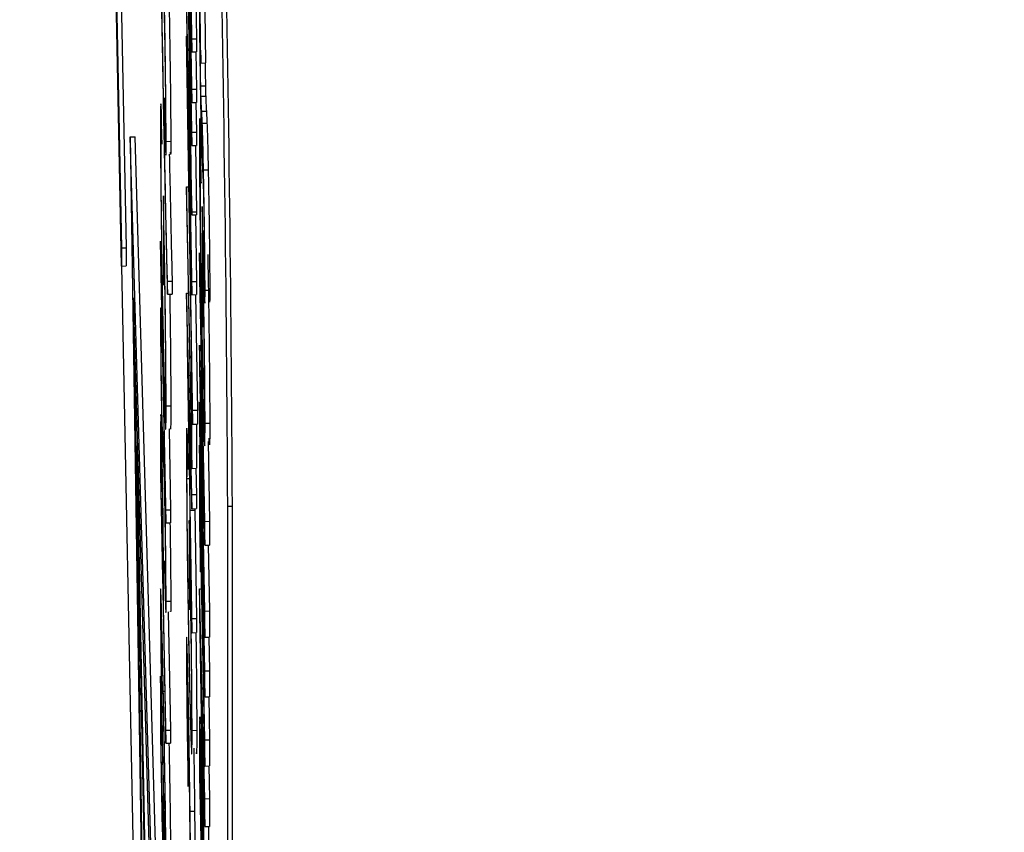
# Model space of a CAD drawing. Header units: inches. Extents: x 0.6 to 33.8, y 0 to 21.7.
# Tile 82 of 169: x 19.4872 to 19.5396, y 15.3406 to 15.3838. Entities that reach past the tile are written whole.
import ezdxf

# ---------------------------------------------------------------- set-up
doc = ezdxf.new("R2010")
doc.units = ezdxf.units.IN
doc.header["$MEASUREMENT"] = 0
doc.layers.add('FORMAT', color=7, linetype='Continuous')
doc.styles.add('SLDTEXTSTYLE3', font='TXT', dxfattribs={"width": 0.75})
doc.dimstyles.new('SLDDIMSTYLE0', dxfattribs={"dimtxt": 0.125, "dimasz": 0.13, "dimexe": 0, "dimexo": 0.0625, "dimgap": 0.03125, "dimtad": 0, "dimtih": 1, "dimtoh": 1, "dimdec": 1, "dimlfac": 4, "dimrnd": 1e-09, "dimzin": 12, "dimdsep": 46, "dimtxsty": 'SLDTEXTSTYLE3', "dimsah": 1, "dimcen": 0.09, "dimadec": 0, "dimazin": 3, "dimtfac": 1, "dimtdec": 1, "dimtofl": 0, "dimtmove": 0, "dimatfit": 3, "dimfxl": 0, "dimfrac": 2, "dimtolj": 1, "dimtzin": 12, "dimarcsym": 0})

# ---------------------------------------------------------------- blocks, each defined once
blk = doc.blocks.new('_D_4')
at = {"layer": 'FORMAT'}
for p, q in [((19.129743, 18.296224), (19.091657, 18.296224)), ((19.091657, 18.296224), (19.091657, 18.097787)), ((19.406827, 18.296224), (19.444913, 18.296224)), ((19.444913, 18.296224), (19.444913, 18.097787)), ((17.835759, 9.273352), (17.835759, 18.241189)), ((20.700811, 17.050978), (20.700811, 18.241189)), ((17.835759, 18.116189), (18.982066, 18.116189)), ((20.700811, 18.116189), (19.554503, 18.116189)), ((19.091657, 18.097787), (19.129743, 18.097787)), ((19.444913, 18.097787), (19.406827, 18.097787))]:
    blk.add_line(p, q, dxfattribs=at)
for points in [[(17.835759, 18.116189), (17.965759, 18.096189), (17.965759, 18.136189)], [(20.700811, 18.116189), (20.570811, 18.136189), (20.570811, 18.096189)]]:
    blk.add_solid(points, dxfattribs=at)
at = {"layer": 'FORMAT', "char_height": 0.125, "attachment_point": 1, "style": 'SLDTEXTSTYLE3'}
for s, insert in [('291', (19.129743, 18.25892)), ('11.5', (19.106653, 18.071898))]:
    blk.add_mtext(s, dxfattribs=dict(at, insert=insert))

msp = doc.modelspace()

# ---------------------------------------------------------------- linework, layer by layer
at = {"color": 7, "linetype": 'Continuous'}
for p, q in [((19.496084, 15.396333), (19.496368, 15.382049)), ((19.496368, 15.380064), (19.496084, 15.394347)), ((19.496368, 15.382745), (19.496145, 15.393961)), ((19.496084, 15.393652), (19.496368, 15.379369)), ((19.492227, 15.391405), (19.492619, 15.371629)), ((19.496368, 15.37778), (19.496084, 15.391035)), ((19.496084, 15.390934), (19.496317, 15.376024)), ((19.492505, 15.389961), (19.492869, 15.371632)), ((19.492619, 15.370666), (19.492267, 15.388415)), ((19.49653, 15.387157), (19.496618, 15.382748)), ((19.496164, 15.386618), (19.496368, 15.377082)), ((19.496368, 15.373544), (19.496164, 15.386618)), ((19.496317, 15.376024), (19.496084, 15.384546)), ((19.496084, 15.384447), (19.496368, 15.369141)), ((19.496848, 15.381463), (19.496813, 15.384257)), ((19.497063, 15.384261), (19.497098, 15.381467)), ((19.496077, 15.382897), (19.496113, 15.382898)), ((19.496408, 15.362994), (19.496077, 15.382897)), ((19.496077, 15.382897), (19.496077, 15.382165)), ((19.496368, 15.382745), (19.496618, 15.382748)), ((19.496368, 15.382049), (19.496368, 15.382745)), ((19.496618, 15.382748), (19.496618, 15.382053)), ((19.496077, 15.382165), (19.496408, 15.362261)), ((19.496368, 15.382049), (19.496618, 15.382053)), ((19.496579, 15.382053), (19.496618, 15.380067)), ((19.496848, 15.381463), (19.497098, 15.381467)), ((19.496164, 15.380881), (19.496368, 15.373388)), ((19.496368, 15.369841), (19.496164, 15.380881)), ((19.496837, 15.380252), (19.497087, 15.380256)), ((19.496368, 15.380064), (19.496618, 15.380067)), ((19.496368, 15.379369), (19.496368, 15.380064)), ((19.496618, 15.380067), (19.496618, 15.379372)), ((19.49491, 15.379619), (19.49491, 15.378924)), ((19.496368, 15.379369), (19.496618, 15.379372)), ((19.496584, 15.379372), (19.496618, 15.377784)), ((19.496851, 15.379697), (19.497101, 15.379701)), ((19.494772, 15.377145), (19.494751, 15.378782)), ((19.496888, 15.378906), (19.497138, 15.37891)), ((19.49692, 15.378256), (19.49717, 15.378259)), ((19.496368, 15.37778), (19.496618, 15.377784)), ((19.496368, 15.377082), (19.496368, 15.37778)), ((19.496618, 15.377784), (19.496618, 15.377085)), ((19.496857, 15.375075), (19.49682, 15.377984)), ((19.493092, 15.377537), (19.493342, 15.377541)), ((19.49424, 15.337804), (19.493092, 15.377537)), ((19.493092, 15.377537), (19.49424, 15.301588)), ((19.49449, 15.337808), (19.493342, 15.377541)), ((19.494994, 15.377296), (19.495244, 15.377299)), ((19.496368, 15.377082), (19.496618, 15.377085)), ((19.496563, 15.377085), (19.496618, 15.373548)), ((19.496985, 15.37578), (19.497235, 15.375784)), ((19.496084, 15.374885), (19.496198, 15.374887)), ((19.496084, 15.374885), (19.496084, 15.37419)), ((19.496339, 15.362067), (19.496084, 15.374885)), ((19.494848, 15.374392), (19.494848, 15.371115)), ((19.496084, 15.37419), (19.496368, 15.359907)), ((19.496368, 15.373544), (19.496618, 15.373548)), ((19.496368, 15.373388), (19.496368, 15.373544)), ((19.496618, 15.373548), (19.496618, 15.373391)), ((19.496913, 15.373834), (19.496913, 15.369972)), ((19.496926, 15.373235), (19.496913, 15.373834)), ((19.496368, 15.373388), (19.496618, 15.373391)), ((19.496552, 15.37339), (19.496618, 15.369845)), ((19.496979, 15.372565), (19.497006, 15.36999)), ((19.494986, 15.357702), (19.494703, 15.371985)), ((19.494703, 15.371985), (19.494703, 15.37129)), ((19.494877, 15.36965), (19.494877, 15.372231)), ((19.492619, 15.371629), (19.492869, 15.371632)), ((19.492619, 15.371629), (19.492619, 15.370666)), ((19.492869, 15.371632), (19.492869, 15.37067)), ((19.496775, 15.37137), (19.496775, 15.36998)), ((19.497059, 15.357087), (19.496775, 15.37137)), ((19.494703, 15.37129), (19.494986, 15.357007)), ((19.494848, 15.371115), (19.494877, 15.36965)), ((19.492619, 15.370666), (19.492869, 15.37067)), ((19.492623, 15.370666), (19.494735, 15.264297)), ((19.495066, 15.369858), (19.495316, 15.369862)), ((19.495066, 15.369163), (19.495066, 15.369858)), ((19.495316, 15.369862), (19.495316, 15.369167)), ((19.496368, 15.369841), (19.496618, 15.369845)), ((19.496368, 15.369141), (19.496368, 15.369841)), ((19.496618, 15.369845), (19.496618, 15.369145)), ((19.496775, 15.36998), (19.496962, 15.360581)), ((19.496913, 15.369972), (19.496964, 15.367408)), ((19.496964, 15.367408), (19.496964, 15.369632)), ((19.497066, 15.369388), (19.497316, 15.369392)), ((19.494155, 15.338064), (19.493262, 15.368967)), ((19.493262, 15.368967), (19.494155, 15.309897)), ((19.495066, 15.369163), (19.495316, 15.369167)), ((19.496084, 15.369225), (19.496183, 15.369227)), ((19.496368, 15.358517), (19.496084, 15.369225)), ((19.496084, 15.369225), (19.496084, 15.369126)), ((19.496084, 15.369126), (19.496368, 15.351169)), ((19.496368, 15.369141), (19.496618, 15.369145)), ((19.496556, 15.369144), (19.496658, 15.362997)), ((19.494761, 15.366044), (19.494744, 15.367551)), ((19.496248, 15.359525), (19.49614, 15.366384)), ((19.49614, 15.366384), (19.496248, 15.362293)), ((19.496775, 15.366466), (19.496775, 15.365214)), ((19.496962, 15.360581), (19.496775, 15.366466)), ((19.496775, 15.365214), (19.497059, 15.350931)), ((19.496339, 15.365046), (19.496362, 15.365046)), ((19.496368, 15.363581), (19.496339, 15.365046)), ((19.496339, 15.365046), (19.496339, 15.362067)), ((19.496368, 15.363581), (19.496386, 15.363581)), ((19.496368, 15.359907), (19.496368, 15.363581)), ((19.494994, 15.36323), (19.495244, 15.363234)), ((19.496408, 15.362994), (19.496658, 15.362997)), ((19.496408, 15.362261), (19.496408, 15.362994)), ((19.496658, 15.362997), (19.496658, 15.362265)), ((19.496775, 15.363427), (19.496775, 15.362036)), ((19.497059, 15.349143), (19.496775, 15.363427)), ((19.495151, 15.362003), (19.495236, 15.357706)), ((19.496248, 15.362293), (19.496248, 15.359525)), ((19.496408, 15.362261), (19.496658, 15.362265)), ((19.496618, 15.362265), (19.496618, 15.359911)), ((19.496775, 15.362036), (19.497059, 15.347753)), ((19.497066, 15.362303), (19.497316, 15.362307)), ((19.494825, 15.361702), (19.494893, 15.361704)), ((19.496133, 15.361525), (19.496204, 15.361526)), ((19.496154, 15.359888), (19.496133, 15.361525)), ((19.496873, 15.361691), (19.497059, 15.355825)), ((19.497059, 15.352321), (19.496873, 15.361691)), ((19.493434, 15.361094), (19.49349, 15.361095)), ((19.493434, 15.361094), (19.493915, 15.336878)), ((19.493434, 15.361094), (19.493434, 15.359006)), ((19.494703, 15.361092), (19.494703, 15.359574)), ((19.496277, 15.361194), (19.496368, 15.357761)), ((19.496277, 15.357683), (19.496277, 15.361194)), ((19.496775, 15.361143), (19.496775, 15.356972)), ((19.496826, 15.358579), (19.496775, 15.361143)), ((19.496775, 15.361143), (19.496793, 15.361143)), ((19.497225, 15.361329), (19.497309, 15.357091)), ((19.494732, 15.358804), (19.494732, 15.36022)), ((19.496154, 15.359888), (19.49623, 15.359889)), ((19.496368, 15.359907), (19.496618, 15.359911)), ((19.496581, 15.35991), (19.496618, 15.35852)), ((19.494703, 15.359574), (19.494986, 15.34529)), ((19.496106, 15.359361), (19.496239, 15.359363)), ((19.493434, 15.359006), (19.493915, 15.33479)), ((19.494826, 15.354042), (19.494732, 15.358804)), ((19.494917, 15.358918), (19.494948, 15.358918)), ((19.496368, 15.358517), (19.496618, 15.35852)), ((19.496368, 15.357761), (19.496368, 15.358517)), ((19.496618, 15.35852), (19.496618, 15.357765)), ((19.496826, 15.357189), (19.496826, 15.358579)), ((19.496826, 15.358579), (19.496844, 15.358579)), ((19.496368, 15.357761), (19.496618, 15.357765)), ((19.496527, 15.357763), (19.496527, 15.357687)), ((19.498521, 15.357882), (19.498271, 15.357879)), ((19.498271, 15.098123), (19.498271, 15.357879)), ((19.498521, 15.098126), (19.498521, 15.357882)), ((19.494986, 15.357702), (19.495236, 15.357706)), ((19.494986, 15.357007), (19.494986, 15.357702)), ((19.495236, 15.357706), (19.495236, 15.357011)), ((19.496277, 15.357683), (19.496527, 15.357687)), ((19.496368, 15.351927), (19.496277, 15.357683)), ((19.496527, 15.357687), (19.496618, 15.351931)), ((19.494986, 15.357007), (19.495236, 15.357011)), ((19.49623, 15.357134), (19.496274, 15.357135)), ((19.49623, 15.357134), (19.49623, 15.353858)), ((19.496775, 15.356972), (19.496826, 15.354409)), ((19.496826, 15.357189), (19.496872, 15.35719)), ((19.497059, 15.345469), (19.496826, 15.357189)), ((19.497059, 15.357087), (19.497309, 15.357091)), ((19.497059, 15.355825), (19.497059, 15.357087)), ((19.497309, 15.357091), (19.497309, 15.355829)), ((19.496826, 15.355799), (19.497059, 15.344079)), ((19.496826, 15.354409), (19.496826, 15.355799)), ((19.497059, 15.355825), (19.497309, 15.355829)), ((19.497239, 15.355828), (19.497309, 15.352325)), ((19.494827, 15.355367), (19.494826, 15.354042)), ((19.494917, 15.354985), (19.494932, 15.353606)), ((19.496259, 15.352393), (19.496259, 15.354974)), ((19.496826, 15.354409), (19.496854, 15.354409)), ((19.49623, 15.353858), (19.496259, 15.352393)), ((19.494856, 15.352578), (19.494856, 15.353131)), ((19.496775, 15.353497), (19.496872, 15.353499)), ((19.496775, 15.353497), (19.496775, 15.352208)), ((19.497059, 15.342342), (19.496775, 15.353497)), ((19.494986, 15.345985), (19.494856, 15.352578)), ((19.494994, 15.35284), (19.495244, 15.352843)), ((19.495111, 15.352285), (19.495236, 15.345989)), ((19.496775, 15.352208), (19.497059, 15.334795)), ((19.497059, 15.352321), (19.497309, 15.352325)), ((19.497059, 15.350931), (19.497059, 15.352321)), ((19.497309, 15.352325), (19.497309, 15.350934)), ((19.496368, 15.351927), (19.496618, 15.351931)), ((19.496368, 15.351169), (19.496368, 15.351927)), ((19.496618, 15.351931), (19.496618, 15.351173)), ((19.496368, 15.351169), (19.496618, 15.351173)), ((19.497059, 15.350931), (19.497309, 15.350934)), ((19.497273, 15.350934), (19.497309, 15.349147)), ((19.494732, 15.347385), (19.494703, 15.34885)), ((19.494703, 15.34885), (19.494703, 15.345672)), ((19.49695, 15.342901), (19.496851, 15.34902)), ((19.496851, 15.34902), (19.49695, 15.345222)), ((19.497059, 15.349143), (19.497309, 15.349147)), ((19.497059, 15.347753), (19.497059, 15.349143)), ((19.497309, 15.349147), (19.497309, 15.347757)), ((19.494845, 15.348057), (19.494931, 15.348058)), ((19.494732, 15.34475), (19.494732, 15.347385)), ((19.497059, 15.347753), (19.497309, 15.347757)), ((19.497264, 15.347756), (19.497309, 15.345473)), ((19.494986, 15.345985), (19.495236, 15.345989)), ((19.494986, 15.34529), (19.494986, 15.345985)), ((19.495236, 15.345989), (19.495236, 15.345294)), ((19.496375, 15.345973), (19.496625, 15.345977)), ((19.494703, 15.345672), (19.494845, 15.337736)), ((19.494986, 15.34529), (19.495236, 15.345294)), ((19.496775, 15.345187), (19.496775, 15.343568)), ((19.49695, 15.345222), (19.49695, 15.342901)), ((19.497059, 15.345469), (19.497309, 15.345473)), ((19.497059, 15.344079), (19.497059, 15.345469)), ((19.497309, 15.345473), (19.497309, 15.344083)), ((19.494806, 15.340576), (19.494732, 15.34475)), ((19.496856, 15.344276), (19.496904, 15.344277)), ((19.496172, 15.342985), (19.496172, 15.343681)), ((19.497059, 15.344079), (19.497309, 15.344083)), ((19.497265, 15.344082), (19.497309, 15.342345)), ((19.496775, 15.343568), (19.497059, 15.329284)), ((19.497001, 15.343185), (19.497059, 15.340857)), ((19.497001, 15.33981), (19.497001, 15.343185)), ((19.496826, 15.342394), (19.496826, 15.342867)), ((19.496884, 15.339464), (19.496826, 15.342394)), ((19.497059, 15.342342), (19.497309, 15.342345)), ((19.497059, 15.340857), (19.497059, 15.342342)), ((19.497309, 15.342345), (19.497309, 15.340861)), ((19.496251, 15.341714), (19.496368, 15.332799)), ((19.496263, 15.341674), (19.496513, 15.341678)), ((19.496339, 15.335923), (19.496263, 15.341674)), ((19.496513, 15.341678), (19.496541, 15.33953)), ((19.497059, 15.340857), (19.497309, 15.340861)), ((19.497251, 15.34086), (19.497251, 15.339814))]:
    msp.add_line(p, q, dxfattribs=at)
for centre in [(17.334007, 15.346963), (17.333757, 15.34696)]:
    msp.add_arc(centre, 2.164542, 0.289029, 1.186183, dxfattribs=at)
for points, knots in [([(19.494887, 15.378001), (19.494864, 15.379168), (19.494827, 15.381092), (19.494775, 15.38394), (19.494733, 15.3864), (19.494705, 15.388079), (19.494692, 15.388918)], [0, 0, 0, 0, 0.339959, 0.560016, 0.780042, 1, 1, 1, 1]), ([(19.494692, 15.388025), (19.494728, 15.385901), (19.494793, 15.382107), (19.494861, 15.378646), (19.494891, 15.377122)], [0, 0, 0, 0, 0.55972, 1, 1, 1, 1]), ([(19.494845, 15.384405), (19.494846, 15.384903), (19.494847, 15.385649), (19.494872, 15.385139), (19.49489, 15.38448), (19.4949, 15.384004), (19.494905, 15.383766)], [0, 0, 0, 0, 0.499395, 0.748809, 0.874413, 1, 1, 1, 1]), ([(19.494994, 15.377296), (19.494992, 15.377747), (19.49499, 15.378648), (19.494966, 15.380731), (19.494935, 15.382825), (19.494913, 15.383998), (19.494902, 15.384585)], [0, 0, 0, 0, 0.280053, 0.559479, 0.779853, 1, 1, 1, 1]), ([(19.495152, 15.384588), (19.495166, 15.383832), (19.495194, 15.382318), (19.495224, 15.38005), (19.495241, 15.378328), (19.495243, 15.377642), (19.495244, 15.377299)], [0, 0, 0, 0, 0.279304, 0.558838, 0.779277, 1, 1, 1, 1]), ([(19.496768, 15.384393), (19.496769, 15.384041), (19.496771, 15.383336), (19.496791, 15.381698), (19.496814, 15.380086), (19.496831, 15.379188), (19.49684, 15.378739)], [0, 0, 0, 0, 0.279767, 0.559448, 0.779674, 1, 1, 1, 1]), ([(19.494905, 15.383766), (19.494914, 15.383231), (19.494934, 15.382157), (19.494953, 15.380605), (19.494963, 15.379464), (19.494964, 15.379004), (19.494965, 15.378773)], [0, 0, 0, 0, 0.278435, 0.558305, 0.778901, 1, 1, 1, 1]), ([(19.496819, 15.381814), (19.49682, 15.381909), (19.496821, 15.382099), (19.496832, 15.381939), (19.496842, 15.381644), (19.496848, 15.381463)], [0, 0, 0, 0, 0.279014, 0.559212, 1, 1, 1, 1]), ([(19.496837, 15.380252), (19.496834, 15.380421), (19.496828, 15.38076), (19.496823, 15.381238), (19.496819, 15.381599), (19.496819, 15.381742), (19.496819, 15.381814)], [0, 0, 0, 0, 0.2778653, 0.558135, 0.7789362, 1, 1, 1, 1]), ([(19.497071, 15.381467), (19.497072, 15.381336), (19.497074, 15.381092), (19.49708, 15.380646), (19.497085, 15.380386), (19.497087, 15.380256)], [0, 0, 0, 0, 0.36858, 0.684962, 1, 1, 1, 1]), ([(19.496851, 15.379697), (19.496849, 15.379774), (19.496845, 15.379912), (19.49684, 15.380148), (19.496837, 15.380252)], [0, 0, 0, 0, 0.559978, 1, 1, 1, 1]), ([(19.497087, 15.380256), (19.49709, 15.380126), (19.497095, 15.379893), (19.497099, 15.379759), (19.497101, 15.379701)], [0, 0, 0, 0, 0.559238, 1, 1, 1, 1]), ([(19.494751, 15.378782), (19.49474, 15.378998), (19.494722, 15.379354), (19.494706, 15.379278), (19.494697, 15.378889), (19.494696, 15.378367), (19.494696, 15.378106)], [0, 0, 0, 0, 0.33987, 0.559901, 0.779919, 1, 1, 1, 1]), ([(19.494949, 15.378252), (19.494943, 15.378424), (19.494931, 15.378732), (19.494917, 15.379348), (19.49491, 15.379619)], [0, 0, 0, 0, 0.558513, 1, 1, 1, 1]), ([(19.496888, 15.378906), (19.496881, 15.379027), (19.49687, 15.379244), (19.496857, 15.379558), (19.496851, 15.379697)], [0, 0, 0, 0, 0.560208, 1, 1, 1, 1]), ([(19.497101, 15.379701), (19.497108, 15.379529), (19.497121, 15.379224), (19.497133, 15.379006), (19.497138, 15.37891)], [0, 0, 0, 0, 0.559767, 1, 1, 1, 1]), ([(19.49491, 15.378924), (19.494923, 15.378374), (19.494948, 15.377276), (19.494976, 15.376497), (19.494992, 15.376567), (19.494993, 15.377053), (19.494994, 15.377296)], [0, 0, 0, 0, 0.280402, 0.559548, 0.779573, 1, 1, 1, 1]), ([(19.494965, 15.378773), (19.494964, 15.37854), (19.494963, 15.378124), (19.494953, 15.378213), (19.494949, 15.378252)], [0, 0, 0, 0, 0.560065, 1, 1, 1, 1]), ([(19.49684, 15.378739), (19.496852, 15.3782), (19.496875, 15.377119), (19.496908, 15.376276), (19.496927, 15.375905), (19.496939, 15.375678)], [0, 0, 0, 0, 0.278494, 0.558591, 1, 1, 1, 1]), ([(19.49692, 15.378256), (19.496914, 15.378387), (19.496903, 15.378622), (19.496892, 15.378819), (19.496888, 15.378906)], [0, 0, 0, 0, 0.559951, 1, 1, 1, 1]), ([(19.497138, 15.37891), (19.497144, 15.3788), (19.497154, 15.378604), (19.497165, 15.378365), (19.49717, 15.378259)], [0, 0, 0, 0, 0.560045, 1, 1, 1, 1]), ([(19.496781, 15.378494), (19.496777, 15.37837), (19.496769, 15.378149), (19.496768, 15.377546), (19.496768, 15.37728)], [0, 0, 0, 0, 0.559737, 1, 1, 1, 1]), ([(19.49682, 15.377984), (19.496812, 15.378186), (19.496796, 15.378548), (19.496786, 15.378511), (19.496781, 15.378494)], [0, 0, 0, 0, 0.560132, 1, 1, 1, 1]), ([(19.496985, 15.37578), (19.496972, 15.376424), (19.496947, 15.377578), (19.496928, 15.378048), (19.49692, 15.378256)], [0, 0, 0, 0, 0.557989, 1, 1, 1, 1]), ([(19.49717, 15.378259), (19.497181, 15.37798), (19.4972, 15.37748), (19.497225, 15.376302), (19.497235, 15.375784)], [0, 0, 0, 0, 0.560209, 1, 1, 1, 1]), ([(19.494696, 15.378106), (19.494698, 15.37738), (19.494702, 15.375929), (19.494742, 15.37255), (19.494792, 15.369218), (19.494827, 15.367365), (19.494844, 15.366438)], [0, 0, 0, 0, 0.27986, 0.5592675, 0.7796495, 1, 1, 1, 1]), ([(19.495066, 15.369858), (19.495034, 15.37121), (19.494975, 15.373626), (19.494914, 15.376663), (19.494887, 15.378001)], [0, 0, 0, 0, 0.559591, 1, 1, 1, 1]), ([(19.494725, 15.376618), (19.494728, 15.377059), (19.494734, 15.377849), (19.49476, 15.37736), (19.494772, 15.377145)], [0, 0, 0, 0, 0.558782, 1, 1, 1, 1]), ([(19.494891, 15.377122), (19.494911, 15.376112), (19.494945, 15.374446), (19.494991, 15.372328), (19.495029, 15.370631), (19.495054, 15.369653), (19.495066, 15.369163)], [0, 0, 0, 0, 0.339979, 0.560027, 0.780048, 1, 1, 1, 1]), ([(19.495244, 15.377299), (19.495243, 15.376964), (19.495242, 15.376454), (19.49523, 15.376656), (19.495225, 15.376725)], [0, 0, 0, 0, 0.6581807, 1, 1, 1, 1]), ([(19.496768, 15.37728), (19.496769, 15.376834), (19.49677, 15.376099), (19.496782, 15.374632), (19.496797, 15.373213), (19.496811, 15.372168), (19.496818, 15.371645)], [0, 0, 0, 0, 0.3397386, 0.5598213, 0.7798946, 1, 1, 1, 1]), ([(19.494843, 15.36719), (19.494825, 15.368165), (19.49479, 15.370115), (19.494751, 15.37302), (19.494729, 15.375258), (19.494726, 15.376165), (19.494725, 15.376618)], [0, 0, 0, 0, 0.279279, 0.558735, 0.77942, 1, 1, 1, 1]), ([(19.495166, 15.37662), (19.495191, 15.375413), (19.495242, 15.372881), (19.495291, 15.370899), (19.495316, 15.369862)], [0, 0, 0, 0, 0.476999, 1, 1, 1, 1]), ([(19.496939, 15.375678), (19.496944, 15.37559), (19.496952, 15.375446), (19.496963, 15.375192), (19.496974, 15.374882), (19.496984, 15.374455), (19.496988, 15.374241)], [0, 0, 0, 0, 0.340769, 0.561242, 0.781152, 1, 1, 1, 1]), ([(19.497066, 15.369388), (19.497065, 15.369779), (19.497063, 15.37056), (19.497042, 15.3724), (19.497015, 15.37425), (19.496995, 15.37527), (19.496985, 15.37578)], [0, 0, 0, 0, 0.280178, 0.559487, 0.779603, 1, 1, 1, 1]), ([(19.497235, 15.375784), (19.497248, 15.375124), (19.497272, 15.373806), (19.4973, 15.371798), (19.497314, 15.370284), (19.497315, 15.36969), (19.497316, 15.369392)], [0, 0, 0, 0, 0.27962, 0.558958, 0.779223, 1, 1, 1, 1]), ([(19.496819, 15.374677), (19.496821, 15.375055), (19.496825, 15.375732), (19.496848, 15.375276), (19.496857, 15.375075)], [0, 0, 0, 0, 0.558633, 1, 1, 1, 1]), ([(19.496916, 15.367083), (19.496901, 15.367862), (19.496872, 15.369421), (19.49684, 15.371769), (19.496822, 15.373608), (19.49682, 15.374321), (19.496819, 15.374677)], [0, 0, 0, 0, 0.279476, 0.559148, 0.779437, 1, 1, 1, 1]), ([(19.494994, 15.36323), (19.494992, 15.363912), (19.494988, 15.365273), (19.494949, 15.368578), (19.494899, 15.371767), (19.494865, 15.373516), (19.494848, 15.374392)], [0, 0, 0, 0, 0.28, 0.558907, 0.779132, 1, 1, 1, 1]), ([(19.496988, 15.374241), (19.496993, 15.374001), (19.497001, 15.37352), (19.49701, 15.372835), (19.497015, 15.372317), (19.497015, 15.372108), (19.497015, 15.372003)], [0, 0, 0, 0, 0.278174, 0.558403, 0.779137, 1, 1, 1, 1]), ([(19.497066, 15.362303), (19.497064, 15.362975), (19.49706, 15.364317), (19.497021, 15.367535), (19.496974, 15.370633), (19.496942, 15.372368), (19.496926, 15.373235)], [0, 0, 0, 0, 0.279827, 0.558972, 0.779604, 1, 1, 1, 1]), ([(19.497015, 15.372003), (19.497014, 15.371888), (19.497013, 15.371657), (19.496999, 15.371886), (19.496987, 15.372308), (19.496979, 15.372565)], [0, 0, 0, 0, 0.279066, 0.559245, 1, 1, 1, 1]), ([(19.494877, 15.372231), (19.494892, 15.371409), (19.49492, 15.369763), (19.494948, 15.367494), (19.494963, 15.365798), (19.494964, 15.365103), (19.494965, 15.364755)], [0, 0, 0, 0, 0.279209, 0.558805, 0.779251, 1, 1, 1, 1]), ([(19.496818, 15.371645), (19.496834, 15.370487), (19.496864, 15.368416), (19.4969, 15.366524), (19.496916, 15.36569)], [0, 0, 0, 0, 0.559253, 1, 1, 1, 1]), ([(19.49721, 15.371281), (19.497219, 15.370804), (19.497248, 15.369203), (19.497285, 15.36649), (19.497313, 15.363828), (19.497315, 15.362814), (19.497316, 15.362307)], [0, 0, 0, 0, 0.141349, 0.474806, 0.737113, 1, 1, 1, 1]), ([(19.497006, 15.36999), (19.497015, 15.369665), (19.497034, 15.369017), (19.49706, 15.368456), (19.497064, 15.369036), (19.497066, 15.369388)], [0, 0, 0, 0, 0.281493, 0.562113, 1, 1, 1, 1]), ([(19.496964, 15.369632), (19.496973, 15.369092), (19.496989, 15.368014), (19.497011, 15.366164), (19.497014, 15.365375), (19.497015, 15.364894)], [0, 0, 0, 0, 0.281031, 0.561239, 1, 1, 1, 1]), ([(19.497316, 15.369392), (19.497316, 15.369124), (19.497315, 15.36866), (19.497304, 15.36875), (19.4973, 15.368788)], [0, 0, 0, 0, 0.578557, 1, 1, 1, 1]), ([(19.495186, 15.369165), (19.495196, 15.368547), (19.495219, 15.366965), (19.49524, 15.364785), (19.495242, 15.363751), (19.495244, 15.363234)], [0, 0, 0, 0, 0.242462, 0.620693, 1, 1, 1, 1]), ([(19.494744, 15.367551), (19.494735, 15.3678), (19.494721, 15.368211), (19.494706, 15.368476), (19.494697, 15.368389), (19.494696, 15.368066), (19.494696, 15.367905)], [0, 0, 0, 0, 0.340248, 0.56021, 0.780132, 1, 1, 1, 1]), ([(19.494696, 15.367905), (19.494697, 15.367575), (19.494699, 15.366916), (19.494716, 15.365427), (19.494738, 15.363918), (19.494754, 15.363082), (19.494762, 15.362663)], [0, 0, 0, 0, 0.279956, 0.559472, 0.779671, 1, 1, 1, 1]), ([(19.494965, 15.364755), (19.494963, 15.364338), (19.494959, 15.363503), (19.494928, 15.363821), (19.494888, 15.365107), (19.494858, 15.366496), (19.494843, 15.36719)], [0, 0, 0, 0, 0.280081, 0.559768, 0.780026, 1, 1, 1, 1]), ([(19.494725, 15.366363), (19.494726, 15.36653), (19.494727, 15.366806), (19.494738, 15.366652), (19.494749, 15.366387), (19.494757, 15.366158), (19.494761, 15.366044)], [0, 0, 0, 0, 0.338433, 0.558587, 0.77925, 1, 1, 1, 1]), ([(19.497015, 15.364894), (19.497014, 15.364562), (19.497011, 15.363898), (19.496984, 15.364303), (19.496951, 15.365387), (19.496927, 15.366518), (19.496916, 15.367083)], [0, 0, 0, 0, 0.2798924, 0.5595078, 0.7796982, 1, 1, 1, 1]), ([(19.494761, 15.363419), (19.494755, 15.363731), (19.494743, 15.364356), (19.494732, 15.365273), (19.494725, 15.365954), (19.494725, 15.366226), (19.494725, 15.366363)], [0, 0, 0, 0, 0.278996, 0.558594, 0.779214, 1, 1, 1, 1]), ([(19.494844, 15.366438), (19.494864, 15.3655), (19.494899, 15.363823), (19.494928, 15.362957), (19.49494, 15.362575)], [0, 0, 0, 0, 0.559372, 1, 1, 1, 1]), ([(19.496916, 15.36569), (19.496938, 15.364637), (19.496983, 15.362531), (19.497034, 15.361071), (19.497062, 15.36106), (19.497065, 15.361888), (19.497066, 15.362303)], [0, 0, 0, 0, 0.279669, 0.5591, 0.779372, 1, 1, 1, 1]), ([(19.494797, 15.362083), (19.494791, 15.362217), (19.494781, 15.362456), (19.494767, 15.363125), (19.494761, 15.363419)], [0, 0, 0, 0, 0.56065, 1, 1, 1, 1]), ([(19.49494, 15.362575), (19.494951, 15.362315), (19.49497, 15.361887), (19.494985, 15.362027), (19.494993, 15.362454), (19.494993, 15.362971), (19.494994, 15.36323)], [0, 0, 0, 0, 0.339387, 0.559489, 0.779686, 1, 1, 1, 1]), ([(19.495244, 15.363234), (19.495243, 15.362858), (19.495241, 15.36224), (19.495231, 15.361938), (19.495223, 15.362012), (19.495221, 15.362032)], [0, 0, 0, 0, 0.527289, 0.868817, 1, 1, 1, 1]), ([(19.494707, 15.362642), (19.494706, 15.362392), (19.494703, 15.361945), (19.494703, 15.361353), (19.494703, 15.361092)], [0, 0, 0, 0, 0.5596306, 1, 1, 1, 1]), ([(19.494779, 15.360508), (19.49477, 15.360952), (19.494751, 15.361837), (19.494729, 15.36258), (19.494714, 15.362857), (19.494709, 15.362714), (19.494707, 15.362642)], [0, 0, 0, 0, 0.280105, 0.559481, 0.77969, 1, 1, 1, 1]), ([(19.494762, 15.362663), (19.494771, 15.362246), (19.494786, 15.361498), (19.494799, 15.361098), (19.494805, 15.360922)], [0, 0, 0, 0, 0.559025, 1, 1, 1, 1]), ([(19.494825, 15.361702), (19.49482, 15.36176), (19.494811, 15.361863), (19.494801, 15.362016), (19.494797, 15.362083)], [0, 0, 0, 0, 0.560088, 1, 1, 1, 1]), ([(19.496133, 15.361525), (19.496122, 15.361741), (19.496104, 15.362097), (19.496087, 15.362021), (19.496079, 15.361632), (19.496078, 15.36111), (19.496077, 15.360849)], [0, 0, 0, 0, 0.3398705, 0.5599007, 0.779919, 1, 1, 1, 1]), ([(19.497316, 15.362307), (19.497315, 15.361751), (19.497312, 15.360837), (19.497287, 15.361327), (19.497277, 15.361519)], [0, 0, 0, 0, 0.607567, 1, 1, 1, 1]), ([(19.494917, 15.358918), (19.494906, 15.359422), (19.494884, 15.360434), (19.494853, 15.361324), (19.494836, 15.361559), (19.494825, 15.361702)], [0, 0, 0, 0, 0.278896, 0.558876, 1, 1, 1, 1]), ([(19.494732, 15.36022), (19.494732, 15.360692), (19.494731, 15.361281), (19.494746, 15.361105), (19.494759, 15.360746), (19.494771, 15.360182), (19.494779, 15.359808)], [0, 0, 0, 0, 0.499617, 0.625271, 0.751031, 1, 1, 1, 1]), ([(19.494805, 15.360922), (19.494813, 15.360752), (19.494827, 15.360448), (19.494838, 15.360309), (19.494843, 15.360248)], [0, 0, 0, 0, 0.559524, 1, 1, 1, 1]), ([(19.494851, 15.355338), (19.494848, 15.355728), (19.494842, 15.356506), (19.494823, 15.35798), (19.494801, 15.359368), (19.494786, 15.360128), (19.494779, 15.360508)], [0, 0, 0, 0, 0.280067, 0.559409, 0.7795, 1, 1, 1, 1]), ([(19.496077, 15.360849), (19.49608, 15.360123), (19.496084, 15.358672), (19.496124, 15.355293), (19.496174, 15.351961), (19.496209, 15.350108), (19.496226, 15.349181)], [0, 0, 0, 0, 0.27986, 0.559267, 0.77965, 1, 1, 1, 1]), ([(19.494843, 15.360248), (19.494851, 15.360157), (19.494864, 15.359995), (19.494881, 15.359559), (19.494889, 15.359367)], [0, 0, 0, 0, 0.56033, 1, 1, 1, 1]), ([(19.496106, 15.359361), (19.49611, 15.359802), (19.496116, 15.360592), (19.496142, 15.360103), (19.496154, 15.359888)], [0, 0, 0, 0, 0.558782, 1, 1, 1, 1]), ([(19.494779, 15.359808), (19.494787, 15.359351), (19.4948, 15.358663), (19.494813, 15.357709), (19.494827, 15.356423), (19.494827, 15.355836), (19.494827, 15.355367)], [0, 0, 0, 0, 0.248917, 0.37465, 0.500279, 1, 1, 1, 1]), ([(19.494889, 15.359367), (19.494893, 15.359213), (19.494902, 15.358938), (19.494912, 15.358455), (19.494917, 15.358243)], [0, 0, 0, 0, 0.560129, 1, 1, 1, 1]), ([(19.496225, 15.349933), (19.496207, 15.350908), (19.496171, 15.352858), (19.496132, 15.355762), (19.49611, 15.358001), (19.496108, 15.358907), (19.496106, 15.359361)], [0, 0, 0, 0, 0.279279, 0.558735, 0.77942, 1, 1, 1, 1]), ([(19.494994, 15.35284), (19.494992, 15.35322), (19.49499, 15.353981), (19.494969, 15.355731), (19.494944, 15.357462), (19.494926, 15.358432), (19.494917, 15.358918)], [0, 0, 0, 0, 0.279806, 0.559627, 0.779888, 1, 1, 1, 1]), ([(19.494917, 15.358243), (19.494924, 15.357826), (19.494939, 15.356991), (19.494955, 15.355772), (19.494963, 15.354868), (19.494964, 15.354492), (19.494965, 15.354305)], [0, 0, 0, 0, 0.278967, 0.558281, 0.779115, 1, 1, 1, 1]), ([(19.4952, 15.35701), (19.49521, 15.356353), (19.495227, 15.355175), (19.495241, 15.353702), (19.495243, 15.35313), (19.495244, 15.352843)], [0, 0, 0, 0, 0.387251, 0.693492, 1, 1, 1, 1]), ([(19.496375, 15.345973), (19.496373, 15.346654), (19.49637, 15.348015), (19.49633, 15.351321), (19.49628, 15.35451), (19.496247, 15.356259), (19.49623, 15.357134)], [0, 0, 0, 0, 0.28, 0.558907, 0.779132, 1, 1, 1, 1]), ([(19.494856, 15.353131), (19.494856, 15.3535), (19.494856, 15.354158), (19.494852, 15.354978), (19.494851, 15.355338)], [0, 0, 0, 0, 0.560254, 1, 1, 1, 1]), ([(19.494965, 15.354305), (19.494964, 15.354149), (19.494961, 15.353836), (19.494944, 15.354106), (19.494927, 15.354651), (19.494917, 15.354985)], [0, 0, 0, 0, 0.279219, 0.559345, 1, 1, 1, 1]), ([(19.496259, 15.354974), (19.496273, 15.354152), (19.496302, 15.352506), (19.496329, 15.350237), (19.496344, 15.348541), (19.496346, 15.347846), (19.496346, 15.347498)], [0, 0, 0, 0, 0.279209, 0.558805, 0.779251, 1, 1, 1, 1]), ([(19.494932, 15.353606), (19.49495, 15.352999), (19.494975, 15.352153), (19.494992, 15.352263), (19.494993, 15.352648), (19.494994, 15.35284)], [0, 0, 0, 0, 0.558455, 0.779206, 1, 1, 1, 1]), ([(19.494845, 15.348057), (19.494811, 15.349727), (19.49476, 15.35223), (19.494712, 15.353566), (19.494698, 15.35348), (19.494696, 15.353092), (19.494696, 15.352898)], [0, 0, 0, 0, 0.499419, 0.748803, 0.8744, 1, 1, 1, 1]), ([(19.494696, 15.352898), (19.494696, 15.352637), (19.494698, 15.352116), (19.494709, 15.350924), (19.494726, 15.349569), (19.494768, 15.346702), (19.494811, 15.34453), (19.494845, 15.342794)], [0, 0, 0, 0, 0.125255, 0.250533, 0.375823, 0.501298, 1, 1, 1, 1]), ([(19.495244, 15.352843), (19.495243, 15.352552), (19.495243, 15.352242), (19.495237, 15.352291), (19.495237, 15.352294)], [0, 0, 0, 0, 0.940562, 1, 1, 1, 1]), ([(19.494725, 15.351456), (19.494725, 15.351599), (19.494727, 15.351884), (19.49474, 15.351847), (19.494779, 15.350609), (19.494818, 15.348665), (19.494845, 15.347368)], [0, 0, 0, 0, 0.125402, 0.250979, 0.499928, 1, 1, 1, 1]), ([(19.494845, 15.343495), (19.494818, 15.34484), (19.494785, 15.346522), (19.49475, 15.348774), (19.494737, 15.349852), (19.494727, 15.350825), (19.494725, 15.351246), (19.494725, 15.351456)], [0, 0, 0, 0, 0.499153, 0.624481, 0.749582, 0.874861, 1, 1, 1, 1]), ([(19.496161, 15.348366), (19.496149, 15.348956), (19.496124, 15.350137), (19.496096, 15.350936), (19.496079, 15.350976), (19.496078, 15.350507), (19.496077, 15.350272)], [0, 0, 0, 0, 0.279501, 0.55928, 0.779425, 1, 1, 1, 1]), ([(19.496579, 15.351172), (19.496584, 15.350806), (19.496604, 15.349481), (19.496621, 15.347532), (19.496624, 15.346496), (19.496625, 15.345977)], [0, 0, 0, 0, 0.160058, 0.579433, 1, 1, 1, 1]), ([(19.496077, 15.350272), (19.496079, 15.349815), (19.496082, 15.348901), (19.496108, 15.346763), (19.496139, 15.344707), (19.496161, 15.343559), (19.496172, 15.342985)], [0, 0, 0, 0, 0.2794826, 0.5589871, 0.7793196, 1, 1, 1, 1]), ([(19.496346, 15.347498), (19.496344, 15.347081), (19.496341, 15.346246), (19.49631, 15.346564), (19.496269, 15.34785), (19.49624, 15.349239), (19.496225, 15.349933)], [0, 0, 0, 0, 0.280081, 0.559768, 0.780026, 1, 1, 1, 1]), ([(19.496106, 15.348772), (19.496107, 15.348967), (19.496109, 15.349357), (19.496124, 15.349139), (19.496143, 15.348543), (19.496157, 15.347885), (19.496164, 15.347556)], [0, 0, 0, 0, 0.2799, 0.559614, 0.779846, 1, 1, 1, 1]), ([(19.496226, 15.349181), (19.496246, 15.348243), (19.496281, 15.346566), (19.496309, 15.3457), (19.496322, 15.345318)], [0, 0, 0, 0, 0.559372, 1, 1, 1, 1]), ([(19.496172, 15.343681), (19.496162, 15.344203), (19.496143, 15.345246), (19.496121, 15.346825), (19.496108, 15.348059), (19.496107, 15.348534), (19.496106, 15.348772)], [0, 0, 0, 0, 0.280434, 0.559604, 0.779589, 1, 1, 1, 1]), ([(19.496263, 15.341674), (19.496253, 15.34243), (19.496237, 15.343675), (19.496212, 15.345438), (19.496188, 15.346977), (19.49617, 15.347903), (19.496161, 15.348366)], [0, 0, 0, 0, 0.34042, 0.560615, 0.780289, 1, 1, 1, 1]), ([(19.494994, 15.337882), (19.494993, 15.338143), (19.494992, 15.338667), (19.494977, 15.340244), (19.49493, 15.343665), (19.494879, 15.3463), (19.494845, 15.348057)], [0, 0, 0, 0, 0.125628, 0.251257, 0.500593, 1, 1, 1, 1]), ([(19.494845, 15.347368), (19.494858, 15.346675), (19.494882, 15.345437), (19.494906, 15.344081), (19.494916, 15.343484)], [0, 0, 0, 0, 0.560097, 1, 1, 1, 1]), ([(19.496164, 15.347556), (19.496176, 15.346906), (19.496195, 15.34583), (19.496217, 15.344275), (19.496234, 15.34299), (19.496245, 15.342139), (19.496251, 15.341714)], [0, 0, 0, 0, 0.337628, 0.5582823, 0.7791277, 1, 1, 1, 1]), ([(19.496856, 15.344276), (19.496842, 15.344916), (19.496822, 15.345876), (19.4968, 15.346548), (19.496775, 15.346947), (19.496775, 15.345969), (19.496775, 15.345187)], [0, 0, 0, 0, 0.2496356, 0.3753556, 0.5010048, 1, 1, 1, 1]), ([(19.496322, 15.345318), (19.496333, 15.345058), (19.496351, 15.34463), (19.496367, 15.34477), (19.496374, 15.345197), (19.496375, 15.345714), (19.496375, 15.345973)], [0, 0, 0, 0, 0.3393872, 0.5594892, 0.779686, 1, 1, 1, 1]), ([(19.496625, 15.345977), (19.496624, 15.345601), (19.496623, 15.344983), (19.496613, 15.344681), (19.496605, 15.344754), (19.496603, 15.344775)], [0, 0, 0, 0, 0.527289, 0.868817, 1, 1, 1, 1]), ([(19.495145, 15.345293), (19.495161, 15.34443), (19.495194, 15.342686), (19.495227, 15.340245), (19.495242, 15.338671), (19.495243, 15.338147), (19.495244, 15.337886)], [0, 0, 0, 0, 0.327286, 0.662352, 0.831177, 1, 1, 1, 1]), ([(19.496467, 15.34503), (19.496469, 15.344897), (19.496479, 15.34426), (19.496494, 15.343144), (19.496507, 15.342167), (19.496513, 15.341678)], [0, 0, 0, 0, 0.116646, 0.558296, 1, 1, 1, 1]), ([(19.496929, 15.339129), (19.496926, 15.339539), (19.496919, 15.340357), (19.496894, 15.342233), (19.49687, 15.343502), (19.496856, 15.344276)], [0, 0, 0, 0, 0.2813691, 0.5616675, 1, 1, 1, 1]), ([(19.496826, 15.342867), (19.496826, 15.343209), (19.496825, 15.343637), (19.496833, 15.343725), (19.496839, 15.343609), (19.496846, 15.343346), (19.496852, 15.343062), (19.496855, 15.342921)], [0, 0, 0, 0, 0.499996, 0.625137, 0.750202, 0.875093, 1, 1, 1, 1]), ([(19.494965, 15.33937), (19.494964, 15.339228), (19.494962, 15.338944), (19.49495, 15.338969), (19.494911, 15.340175), (19.494871, 15.342166), (19.494845, 15.343495)], [0, 0, 0, 0, 0.125394, 0.250914, 0.499709, 1, 1, 1, 1]), ([(19.494916, 15.343484), (19.494923, 15.343038), (19.494938, 15.342148), (19.494953, 15.340932), (19.494963, 15.33996), (19.494964, 15.339566), (19.494965, 15.33937)], [0, 0, 0, 0, 0.280262, 0.559779, 0.779989, 1, 1, 1, 1]), ([(19.494845, 15.342794), (19.494879, 15.341121), (19.494929, 15.338613), (19.494977, 15.337231), (19.494992, 15.337305), (19.494993, 15.33769), (19.494994, 15.337882)], [0, 0, 0, 0, 0.49975, 0.74891, 0.874449, 1, 1, 1, 1]), ([(19.496855, 15.342921), (19.496858, 15.342772), (19.496864, 15.342474), (19.496872, 15.341969), (19.496878, 15.341493), (19.496884, 15.340733), (19.496884, 15.340329), (19.496884, 15.340006)], [0, 0, 0, 0, 0.1251548, 0.2500173, 0.3747141, 0.4998423, 1, 1, 1, 1]), ([(19.494894, 15.339531), (19.49488, 15.34018), (19.494853, 15.341477), (19.494822, 15.342411), (19.494804, 15.342507), (19.494802, 15.342013), (19.494801, 15.341766)], [0, 0, 0, 0, 0.280059, 0.559479, 0.77955, 1, 1, 1, 1]), ([(19.494801, 15.341766), (19.494801, 15.341573), (19.494802, 15.341227), (19.494805, 15.340775), (19.494806, 15.340576)], [0, 0, 0, 0, 0.559748, 1, 1, 1, 1]), ([(19.49483, 15.340175), (19.494831, 15.340407), (19.494832, 15.340871), (19.494848, 15.340726), (19.49487, 15.340001), (19.494885, 15.339261), (19.494893, 15.33889)], [0, 0, 0, 0, 0.280472, 0.559738, 0.77964, 1, 1, 1, 1])]:
    msp.add_open_spline(points, degree=3, knots=knots, dxfattribs=at)

# ---------------------------------------------------------------- dimensions: what is measured, and where the dimension line sits
at = {"layer": 'FORMAT'}
dim = msp.add_linear_dim(base=(20.700811, 18.116189), p1=(17.835759, 9.223352), p2=(20.700811, 17.000978), dimstyle='SLDDIMSTYLE0', dxfattribs=at)
dim.commit()
dim.dimension.update_dxf_attribs({"geometry": '_D_4', "text_midpoint": (19.268285, 18.116189), "dimtype": 160})

doc.saveas('drawing.dxf')
